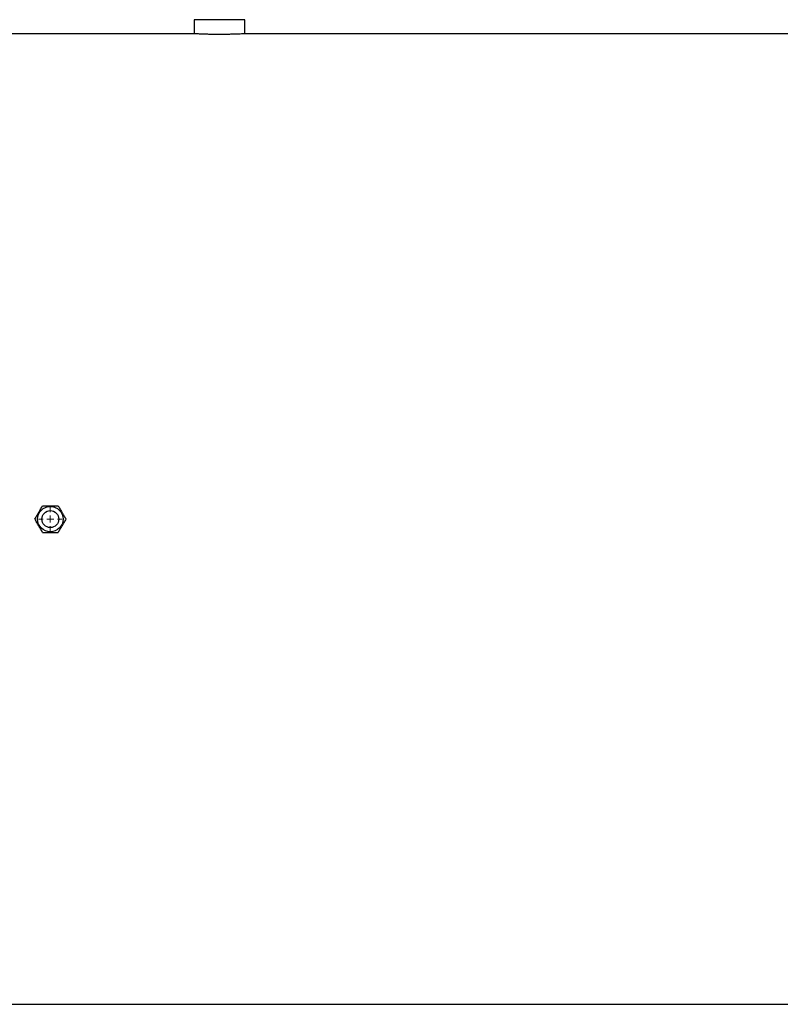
# Model space of a CAD drawing. Header units: millimetres. Extents: x 785 to 5091, y 1649 to 3849.
# Tile 6 of 13: x 1860 to 2938, y 1961 to 3357. Entities that reach past the tile are written whole.
import ezdxf

# ---------------------------------------------------------------- set-up
doc = ezdxf.new("R2010")
doc.units = ezdxf.units.MM
doc.header["$LTSCALE"] = 2

# ---------------------------------------------------------------- blocks, each defined once
blk = doc.blocks.new('SW_CENTERMARKSYMBOL_0')
at = {"color": 0, "linetype": 'Continuous', "lineweight": 18}
for p, q in [((0, 10), (0, 17)), ((-10, 0), (-17, 0)), ((0, 0), (-5, 0)), ((0, 0), (0, 5)), ((0, 0), (0, -5)), ((0, 0), (5, 0)), ((10, 0), (17, 0)), ((0, -10), (0, -17))]:
    blk.add_line(p, q, dxfattribs=at)

msp = doc.modelspace()

# ---------------------------------------------------------------- linework, layer by layer
at = {"color": 7, "linetype": 'Continuous', "lineweight": 25}
for p, q in [((2107.1, 3356.7), (2107.1, 3336.7)), ((2179.1, 3356.7), (2107.1, 3356.7)), ((2179.1, 3336.7), (2179.1, 3356.7)), ((2107.2, 3336.7), (1703.1, 3336.7)), ((3953.1, 3336.7), (2179, 3336.7)), ((1703.1, 1960.7), (3953.1, 1960.7))]:
    msp.add_line(p, q, dxfattribs=at)
for radius in [18, 12]:
    msp.add_circle((1903.1, 2648.7), radius, dxfattribs=at)
for points, knots in [([(2179, 3336.7), (2179, 3336.7), (2179, 3336.7), (2177.8, 3336.7), (2175.7, 3336.6), (2172.6, 3336.4), (2168.6, 3336.3), (2164, 3336.1), (2158.7, 3336), (2153, 3335.8), (2147, 3335.8), (2140.9, 3335.8), (2134.9, 3335.8), (2129.1, 3335.9), (2123.7, 3336.1), (2118.9, 3336.2), (2114.7, 3336.4), (2111.4, 3336.5), (2108.9, 3336.6), (2107.4, 3336.7), (2107.2, 3336.7), (2107.2, 3336.7)], [0, 0, 0, 0, 0.036702, 0.089554, 0.143937, 0.196817, 0.251226, 0.304168, 0.358644, 0.411586, 0.466066, 0.518945, 0.573359, 0.626211, 0.680593, 0.733496, 0.787929, 0.840881, 0.895369, 0.948292, 1, 1, 1, 1]), ([(1881.2, 2648.7), (1882.1, 2650.3), (1883, 2651.8), (1884.8, 2655), (1885.7, 2656.6), (1887.1, 2659), (1887.6, 2659.8), (1888.5, 2661.4), (1889, 2662.2), (1890.4, 2664.6), (1891.3, 2666.2), (1892.2, 2667.7)], [0, 0, 0, 0, 0.25, 0.25, 0.5, 0.5, 0.625, 0.625, 0.75, 0.75, 1, 1, 1, 1]), ([(1892.2, 2667.7), (1893.9, 2667.7), (1895.8, 2667.7), (1899.4, 2667.7), (1901.3, 2667.7), (1905, 2667.7), (1906.9, 2667.7), (1910.5, 2667.7), (1912.3, 2667.7), (1914.1, 2667.7)], [0, 0, 0, 0, 0.25, 0.25, 0.5, 0.5, 0.75, 0.75, 1, 1, 1, 1]), ([(1914.1, 2667.7), (1915, 2666.2), (1915.9, 2664.6), (1917.7, 2661.5), (1918.6, 2659.9), (1920, 2657.4), (1920.5, 2656.6), (1921.4, 2655), (1921.9, 2654.2), (1923.3, 2651.8), (1924.2, 2650.3), (1925.1, 2648.7)], [0, 0, 0, 0, 0.25, 0.25, 0.5, 0.5, 0.625, 0.625, 0.75, 0.75, 1, 1, 1, 1]), ([(1892.2, 2629.7), (1891.3, 2631.3), (1890.4, 2632.8), (1888.5, 2636), (1887.6, 2637.6), (1886.2, 2640), (1885.7, 2640.8), (1884.8, 2642.4), (1884.4, 2643.2), (1883, 2645.6), (1882.1, 2647.2), (1881.2, 2648.7)], [0, 0, 0, 0, 0.25, 0.25, 0.5, 0.5, 0.625, 0.625, 0.75, 0.75, 1, 1, 1, 1]), ([(1925.1, 2648.7), (1924.2, 2647.2), (1923.3, 2645.6), (1921.4, 2642.5), (1920.5, 2640.9), (1919.1, 2638.4), (1918.7, 2637.6), (1917.7, 2636), (1917.3, 2635.2), (1915.9, 2632.8), (1915, 2631.3), (1914.1, 2629.7)], [0, 0, 0, 0, 0.25, 0.25, 0.5, 0.5, 0.625, 0.625, 0.75, 0.75, 1, 1, 1, 1]), ([(1892.2, 2629.7), (1893.9, 2629.7), (1895.8, 2629.7), (1899.4, 2629.7), (1901.3, 2629.7), (1905, 2629.7), (1906.9, 2629.7), (1910.5, 2629.7), (1912.3, 2629.7), (1914.1, 2629.7)], [0, 0, 0, 0, 0.25, 0.25, 0.5, 0.5, 0.75, 0.75, 1, 1, 1, 1])]:
    msp.add_open_spline(points, degree=3, knots=knots, dxfattribs=at)

# ---------------------------------------------------------------- block references
at = {"color": 7, "linetype": 'Continuous', "lineweight": 18}
msp.add_blockref('SW_CENTERMARKSYMBOL_0', (1903.1, 2648.7), dxfattribs=at)

doc.saveas('drawing.dxf')
